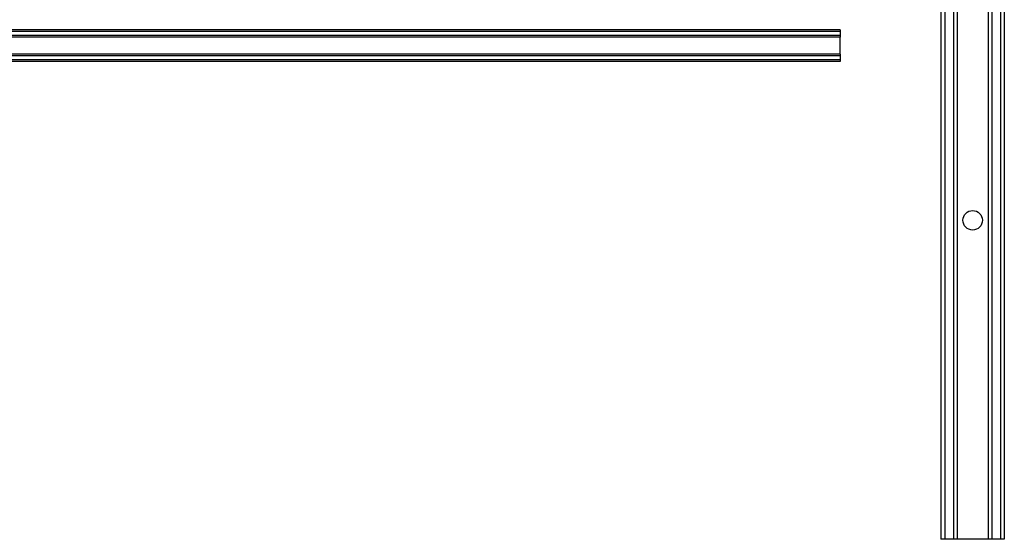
# Model space of a CAD drawing. Header units: inches. Extents: x 1 to 359, y -2 to 239.
# Tile 17 of 83: x 98 to 124, y 18 to 32. Entities that reach past the tile are written whole.
import ezdxf
from ezdxf.lldxf.tags import DXFTag

# ---------------------------------------------------------------- set-up
doc = ezdxf.new("R2010")
doc.units = ezdxf.units.IN
doc.header["$MEASUREMENT"] = 0
for name, color, linetype in [('COM53964-1', 7, 'Continuous'), ('COM55914', 7, 'Continuous'), ('Default', 7, 'Continuous')]:
    doc.layers.add(name, color=color, linetype=linetype)
tags = doc.linetypes.add('HIDDEN2', pattern=[0.1875, 0.125, -0.0625]).pattern_tags.tags
tags[6:7] = [DXFTag(74, 4), DXFTag(75, 0), DXFTag(340, '0'), DXFTag(46, 0.0), DXFTag(50, 0.0), DXFTag(44, 0.0), DXFTag(45, 0.0)]
tags[4:5] = [DXFTag(74, 4), DXFTag(75, 0), DXFTag(340, '0'), DXFTag(46, 0.0), DXFTag(50, 0.0), DXFTag(44, 0.0), DXFTag(45, 0.0)]

# ---------------------------------------------------------------- blocks, each defined once
blk = doc.blocks.new('SE2')
at = {"layer": 'COM53964-1', "color": 7, "linetype": 'HIDDEN2'}
for p, q in [((122.096, 34.791), (122.096, 18.416)), ((122.191, 34.791), (122.191, 18.416)), ((122.415, 34.791), (122.415, 18.416)), ((122.51, 34.791), (122.51, 18.416)), ((123.307, 34.791), (123.307, 18.416)), ((123.402, 34.791), (123.402, 18.416)), ((123.626, 34.791), (123.626, 18.416)), ((123.721, 34.791), (123.721, 18.416)), ((122.234, 18.416), (122.096, 18.416)), ((123.583, 18.416), (122.234, 18.416)), ((123.721, 18.416), (123.583, 18.416))]:
    blk.add_line(p, q, dxfattribs=at)
blk.add_circle((122.909, 26.604), 0.25, dxfattribs=at)
at = {"layer": 'COM55914', "color": 7, "linetype": 'HIDDEN2'}
for p, q in [((119.504, 31.491), (89.879, 31.491)), ((119.504, 31.451), (89.879, 31.451)), ((119.504, 31.343), (89.879, 31.343)), ((119.504, 31.491), (119.504, 31.448)), ((119.504, 31.448), (119.504, 31.346)), ((119.504, 31.346), (119.504, 31.303)), ((119.504, 31.303), (89.879, 31.303)), ((119.504, 30.866), (119.504, 31.303)), ((119.504, 30.866), (89.879, 30.866)), ((119.504, 30.866), (119.504, 30.823)), ((119.504, 30.826), (89.879, 30.826)), ((119.504, 30.718), (89.879, 30.718)), ((119.504, 30.678), (89.879, 30.678)), ((119.504, 30.823), (119.504, 30.721)), ((119.504, 30.721), (119.504, 30.678))]:
    blk.add_line(p, q, dxfattribs=at)

msp = doc.modelspace()

# ---------------------------------------------------------------- block references
at = {"layer": 'Default'}
msp.add_blockref('SE2', (0, 0), dxfattribs=at)

doc.saveas('drawing.dxf')
